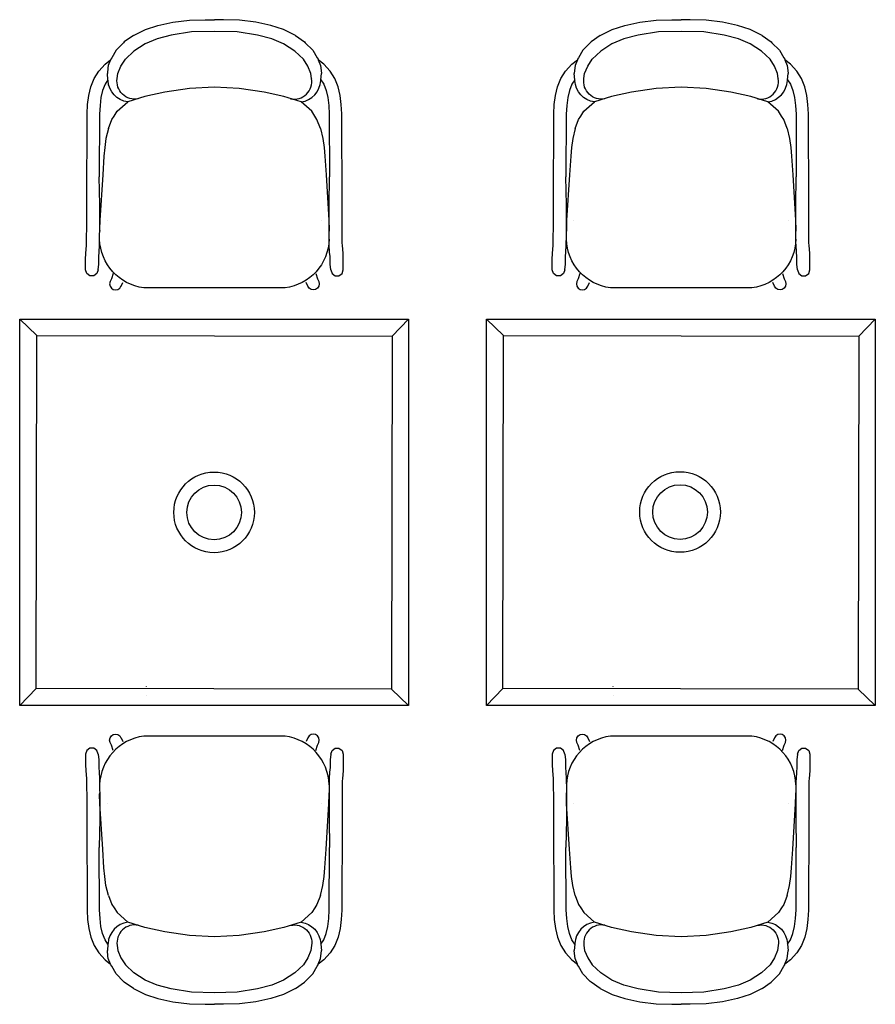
# Model space of a CAD drawing. Header units: millimetres. Extents: x -11575 to 52845, y -36266 to 23021.
# Tile 123 of 184: x 38622 to 40297, y 14108 to 16036. Entities that reach past the tile are written whole.
import ezdxf

# ---------------------------------------------------------------- set-up
doc = ezdxf.new("R2010")
doc.units = ezdxf.units.MM
doc.header["$MEASUREMENT"] = 0
doc.layers.add('GREY SCALE', color=9, linetype='Continuous', true_color=0x808080)
doc.layers.add('GREYSCALE', color=9, linetype='Continuous', lineweight=0, true_color=0x808080)

# ---------------------------------------------------------------- blocks, each defined once
blk = doc.blocks.new('FLOOR PLAN')
at = {"layer": 'GREYSCALE', "color": 0, "lineweight": -2}
for p, q in [((8793.6, 15908.1), (8793.6, 15908.2)), ((8813.1, 15920.1), (8813.2, 15920.8)), ((9193.9, 15920.1), (9193.8, 15920.8)), ((9213.4, 15908.1), (9213.4, 15908.2)), ((9707.4, 15908.1), (9707.4, 15908.2)), ((9726.8, 15920.1), (9727, 15920.8)), ((10107.6, 15920.1), (10107.5, 15920.8)), ((10127.1, 15908.1), (10127.1, 15908.2)), ((9003.5, 15903.8), (9003.5, 15903.8)), ((9917.3, 15903.8), (9917.2, 15903.8)), ((8793.4, 15642.8), (8793.4, 15642.9)), ((9213.6, 15642.8), (9213.6, 15642.9)), ((9707.2, 15642.8), (9707.2, 15642.9)), ((10127.3, 15642.8), (10127.3, 15642.9)), ((8622.3, 15449.9), (8655.7, 15417.8)), ((9383.6, 15449.9), (9351.5, 15416.5)), ((9536, 15449.9), (9569.5, 15417.8)), ((10297.4, 15449.9), (10265.3, 15416.5)), ((8870.1, 14730.9), (8870.1, 14730.6)), ((9783.8, 14730.9), (9783.8, 14730.6)), ((8622.3, 14693), (8654.4, 14726.4)), ((8870.5, 14713.1), (8870.5, 14712.8)), ((9383.6, 14693), (9350.1, 14725.1)), ((9536, 14693), (9568.1, 14726.4)), ((9784.2, 14713.1), (9784.2, 14712.8)), ((10297.4, 14693), (10263.9, 14725.1)), ((8793.4, 14501.4), (8793.4, 14501.4)), ((9213.6, 14501.4), (9213.6, 14501.4)), ((9707.2, 14501.4), (9707.2, 14501.4)), ((10127.3, 14501.4), (10127.3, 14501.4)), ((8793.6, 14236.1), (8793.6, 14236.1)), ((9003.5, 14240.4), (9003.5, 14240.4)), ((9213.4, 14236.1), (9213.4, 14236.1)), ((9707.4, 14236.1), (9707.4, 14236.1)), ((9917.3, 14240.4), (9917.2, 14240.4)), ((10127.1, 14236.1), (10127.1, 14236.1)), ((8813.1, 14224.2), (8813.2, 14223.4)), ((9193.9, 14224.2), (9193.8, 14223.4)), ((9726.8, 14224.2), (9727, 14223.4)), ((10107.6, 14224.2), (10107.5, 14223.4))]:
    blk.add_line(p, q, dxfattribs=at)
for points in [[(8844.8, 16005.3), (8868.4, 16016.7), (8893, 16024.7), (8922.4, 16031.1), (8954.7, 16034.9), (8985.5, 16036.1), (9003.5, 16035.9)], [(9162.2, 16005.3), (9138.6, 16016.7), (9114, 16024.7), (9084.5, 16031.1), (9052.3, 16034.9), (9021.5, 16036.1), (9003.5, 16035.9)], [(9758.5, 16005.3), (9782.2, 16016.7), (9806.7, 16024.7), (9836.2, 16031.1), (9868.4, 16034.9), (9899.3, 16036.1), (9917.2, 16035.9)], [(10076, 16005.3), (10052.3, 16016.7), (10027.7, 16024.7), (9998.3, 16031.1), (9966.1, 16034.9), (9935.2, 16036.1), (9917.3, 16035.9)], [(8844.8, 16005.3), (8827, 15992.7), (8825.6, 15991.1), (8811.1, 15976.6), (8802.5, 15961.6), (8800.7, 15958.6), (8800.3, 15957.6), (8795.7, 15946.3), (8795.1, 15941.9), (8794, 15930.8)], [(9115.6, 15998.6), (9087.9, 16005.9), (9048.2, 16012.1), (9003.5, 16013.3), (8958.8, 16012.1), (8919.1, 16005.9), (8891.4, 15998.6), (8868.1, 15988.7), (8845.9, 15974.8)], [(9162.2, 16005.3), (9180, 15992.7), (9181.4, 15991.1), (9195.9, 15976.6), (9204.5, 15961.6), (9206.3, 15958.6), (9206.7, 15957.6), (9211.3, 15946.3), (9211.9, 15941.9), (9213, 15930.8)], [(9758.5, 16005.3), (9740.8, 15992.7), (9739.4, 15991.1), (9724.9, 15976.6), (9716.3, 15961.6), (9714.5, 15958.6), (9714.1, 15957.6), (9709.5, 15946.3), (9708.9, 15941.9), (9707.8, 15930.8)], [(10029.3, 15998.6), (10001.6, 16005.9), (9961.9, 16012.1), (9917.2, 16013.3), (9872.6, 16012.1), (9832.9, 16005.9), (9805.1, 15998.6), (9781.8, 15988.7), (9759.7, 15974.8)], [(10076, 16005.3), (10093.7, 15992.7), (10095.1, 15991.1), (10109.6, 15976.6), (10118.2, 15961.6), (10120, 15958.6), (10120.4, 15957.6), (10125, 15946.3), (10125.6, 15941.9), (10126.7, 15930.8)], [(8775.6, 15546.3), (8773.3, 15539.1), (8767.2, 15534.7), (8759.7, 15534.7), (8753.6, 15539.1), (8751.3, 15546.3), (8751.3, 15546.5), (8751.3, 15546.7), (8751.3, 15566.3), (8751.5, 15578.8), (8752.8, 15594.2), (8753.2, 15599.5), (8753.3, 15610.1), (8753.4, 15628.5), (8753.4, 15674), (8754.2, 15851.6), (8755.2, 15870.3), (8757.4, 15888), (8761.5, 15904.8), (8767.9, 15920.7), (8777.2, 15935.6), (8789.6, 15949.2), (8800.3, 15957.6)], [(9231.4, 15546.3), (9233.7, 15539.1), (9239.8, 15534.7), (9247.3, 15534.7), (9253.4, 15539.1), (9255.7, 15546.3), (9255.7, 15546.5), (9255.7, 15546.7), (9255.7, 15566.3), (9255.5, 15578.8), (9254.2, 15594.2), (9253.8, 15599.5), (9253.7, 15610.1), (9253.6, 15628.5), (9253.6, 15674), (9252.8, 15851.6), (9251.8, 15870.3), (9249.6, 15888), (9245.5, 15904.8), (9239.1, 15920.7), (9229.8, 15935.6), (9217.4, 15949.2), (9206.7, 15957.6)], [(9689.4, 15546.3), (9687, 15539.1), (9680.9, 15534.7), (9673.4, 15534.7), (9667.3, 15539.1), (9665, 15546.3), (9665, 15546.5), (9665, 15546.7), (9665, 15566.3), (9665.3, 15578.8), (9666.6, 15594.2), (9666.9, 15599.5), (9667, 15610.1), (9667.1, 15628.5), (9667.2, 15674), (9668, 15851.6), (9668.9, 15870.3), (9671.2, 15888), (9675.2, 15904.8), (9681.6, 15920.7), (9690.9, 15935.6), (9703.3, 15949.2), (9714.1, 15957.6)], [(10145.1, 15546.3), (10147.4, 15539.1), (10153.5, 15534.7), (10161, 15534.7), (10167.1, 15539.1), (10169.5, 15546.3), (10169.5, 15546.5), (10169.5, 15546.7), (10169.5, 15566.3), (10169.2, 15578.8), (10167.9, 15594.2), (10167.5, 15599.5), (10167.5, 15610.1), (10167.4, 15628.5), (10167.3, 15674), (10166.5, 15851.6), (10165.5, 15870.3), (10163.3, 15888), (10159.2, 15904.8), (10152.8, 15920.7), (10143.6, 15935.6), (10131.1, 15949.2), (10120.4, 15957.6)], [(8795.1, 15918.4), (8789.6, 15909.7), (8784.7, 15897.4), (8781.4, 15883.6), (8779.5, 15868.2), (8778.6, 15850.9), (8778, 15728.7)], [(9211.9, 15918.4), (9217.4, 15909.7), (9222.3, 15897.4), (9225.6, 15883.6), (9227.5, 15868.2), (9228.4, 15850.9), (9229, 15728.7)], [(9708.8, 15918.4), (9703.4, 15909.7), (9698.4, 15897.4), (9695.1, 15883.6), (9693.2, 15868.2), (9692.3, 15850.9), (9691.8, 15728.7)], [(10125.7, 15918.4), (10131.1, 15909.7), (10136, 15897.4), (10139.3, 15883.6), (10141.3, 15868.2), (10142.2, 15850.9), (10142.7, 15728.7)], [(9173.3, 15875), (9139.7, 15885.5), (9100.8, 15894.5), (9052.2, 15901.5), (9003.5, 15903.8), (9003.5, 15903.8), (8954.8, 15901.5), (8906.2, 15894.5), (8867.3, 15885.5), (8833.7, 15875)], [(10087.1, 15875), (10053.4, 15885.5), (10014.5, 15894.5), (9966, 15901.5), (9917.3, 15903.8), (9917.2, 15903.8), (9868.5, 15901.5), (9820, 15894.5), (9781, 15885.5), (9747.4, 15875)], [(8795.9, 15823.2), (8791.1, 15803.2), (8788.8, 15785.9), (8787.3, 15768.6), (8785, 15732.5), (8779.3, 15643.5), (8778.8, 15625.6), (8778.8, 15625.1), (8778.9, 15622.2)], [(9211.1, 15823.2), (9215.9, 15803.2), (9218.2, 15785.9), (9219.7, 15768.6), (9222, 15732.5), (9227.7, 15643.5), (9228.2, 15625.6), (9228.2, 15625.1), (9228.1, 15622.2)], [(9709.6, 15823.2), (9704.9, 15803.2), (9702.5, 15785.9), (9701.1, 15768.6), (9698.7, 15732.5), (9693, 15643.5), (9692.5, 15625.6), (9692.5, 15625.1), (9692.7, 15622.2)], [(10124.9, 15823.2), (10129.6, 15803.2), (10131.9, 15785.9), (10133.4, 15768.6), (10135.7, 15732.5), (10141.4, 15643.5), (10141.9, 15625.6), (10141.9, 15625.1), (10141.8, 15622.2)], [(8775.6, 15546.3), (8777, 15557.4), (8777, 15560.4), (8777.2, 15572.6), (8778, 15581.2), (8778.7, 15594.6), (8778.7, 15599.4), (8778.8, 15609.9), (8778.9, 15628.4), (8778.9, 15673.9), (8778, 15728.7)], [(9231.4, 15546.3), (9230, 15557.4), (9230, 15560.4), (9229.8, 15572.6), (9229, 15581.2), (9228.3, 15594.6), (9228.3, 15599.4), (9228.2, 15609.9), (9228.1, 15628.4), (9228.1, 15673.9), (9229, 15728.7)], [(9689.4, 15546.3), (9690.7, 15557.4), (9690.8, 15560.4), (9691, 15572.6), (9691.7, 15581.2), (9692.4, 15594.6), (9692.4, 15599.4), (9692.5, 15609.9), (9692.6, 15628.4), (9692.7, 15673.9), (9691.8, 15728.7)], [(10145.1, 15546.3), (10143.7, 15557.4), (10143.7, 15560.4), (10143.5, 15572.6), (10142.8, 15581.2), (10142.1, 15594.6), (10142, 15599.4), (10142, 15609.9), (10141.9, 15628.4), (10141.8, 15673.9), (10142.7, 15728.7)], [(8805.1, 15539), (8801.9, 15529), (8799.3, 15523.3), (8799.3, 15523.2), (8798.4, 15518.7), (8799.3, 15514.3), (8801.8, 15510.6), (8805.5, 15508.1), (8809.9, 15507.2), (8814.4, 15508.1), (8818.1, 15510.6), (8820.6, 15514.3), (8820.7, 15514.5), (8824.1, 15521.5)], [(9201.9, 15539), (9205.1, 15529), (9207.7, 15523.3), (9207.7, 15523.2), (9208.6, 15518.7), (9207.7, 15514.3), (9205.2, 15510.6), (9201.5, 15508.1), (9197, 15507.2), (9192.6, 15508.1), (9188.9, 15510.6), (9186.4, 15514.3), (9186.3, 15514.5), (9182.8, 15521.5)], [(9718.9, 15539), (9715.7, 15529), (9713.1, 15523.3), (9713, 15523.2), (9712.1, 15518.7), (9713, 15514.3), (9715.5, 15510.6), (9719.3, 15508.1), (9723.7, 15507.2), (9728.1, 15508.1), (9731.9, 15510.6), (9734.4, 15514.3), (9734.4, 15514.5), (9737.9, 15521.5)], [(10115.6, 15539), (10118.8, 15529), (10121.4, 15523.3), (10121.5, 15523.2), (10122.4, 15518.7), (10121.5, 15514.3), (10119, 15510.6), (10115.2, 15508.1), (10110.8, 15507.2), (10106.4, 15508.1), (10102.6, 15510.6), (10100.1, 15514.3), (10100, 15514.5), (10096.6, 15521.5)], [(8805.1, 14605.2), (8801.9, 14615.3), (8799.3, 14621), (8799.3, 14621.1), (8798.4, 14625.5), (8799.3, 14629.9), (8801.8, 14633.7), (8805.5, 14636.2), (8809.9, 14637.1), (8814.4, 14636.2), (8818.1, 14633.7), (8820.6, 14629.9), (8820.7, 14629.8), (8824.1, 14622.8)], [(9201.9, 14605.2), (9205.1, 14615.3), (9207.7, 14621), (9207.7, 14621.1), (9208.6, 14625.5), (9207.7, 14629.9), (9205.2, 14633.7), (9201.5, 14636.2), (9197, 14637.1), (9192.6, 14636.2), (9188.9, 14633.7), (9186.4, 14629.9), (9186.3, 14629.8), (9182.8, 14622.8)], [(9718.9, 14605.2), (9715.7, 14615.3), (9713.1, 14621), (9713, 14621.1), (9712.1, 14625.5), (9713, 14629.9), (9715.5, 14633.7), (9719.3, 14636.2), (9723.7, 14637.1), (9728.1, 14636.2), (9731.9, 14633.7), (9734.4, 14629.9), (9734.4, 14629.8), (9737.9, 14622.8)], [(10115.6, 14605.2), (10118.8, 14615.3), (10121.4, 14621), (10121.5, 14621.1), (10122.4, 14625.5), (10121.5, 14629.9), (10119, 14633.7), (10115.2, 14636.2), (10110.8, 14637.1), (10106.4, 14636.2), (10102.6, 14633.7), (10100.1, 14629.9), (10100, 14629.8), (10096.6, 14622.8)], [(8775.6, 14598), (8773.3, 14605.1), (8767.2, 14609.6), (8759.7, 14609.6), (8753.6, 14605.1), (8751.3, 14598), (8751.3, 14597.8), (8751.3, 14597.6), (8751.3, 14577.9), (8751.5, 14565.4), (8752.8, 14550), (8753.2, 14544.8), (8753.3, 14534.2), (8753.4, 14515.8), (8753.4, 14470.3), (8754.2, 14292.6), (8755.2, 14273.9), (8757.4, 14256.3), (8761.5, 14239.5), (8767.9, 14223.6), (8777.2, 14208.7), (8789.6, 14195.1), (8800.3, 14186.6)], [(8775.6, 14598), (8777, 14586.9), (8777, 14583.9), (8777.2, 14571.7), (8778, 14563), (8778.7, 14549.6), (8778.7, 14544.8), (8778.8, 14534.3), (8778.9, 14515.9), (8778.9, 14470.4), (8778, 14415.5)], [(9231.4, 14598), (9233.7, 14605.1), (9239.8, 14609.6), (9247.3, 14609.6), (9253.4, 14605.1), (9255.7, 14598), (9255.7, 14597.8), (9255.7, 14597.6), (9255.7, 14577.9), (9255.5, 14565.4), (9254.2, 14550), (9253.8, 14544.8), (9253.7, 14534.2), (9253.6, 14515.8), (9253.6, 14470.3), (9252.8, 14292.6), (9251.8, 14273.9), (9249.6, 14256.3), (9245.5, 14239.5), (9239.1, 14223.6), (9229.8, 14208.7), (9217.4, 14195.1), (9206.7, 14186.6)], [(9231.4, 14598), (9230, 14586.9), (9230, 14583.9), (9229.8, 14571.7), (9229, 14563), (9228.3, 14549.6), (9228.3, 14544.8), (9228.2, 14534.3), (9228.1, 14515.9), (9228.1, 14470.4), (9229, 14415.5)], [(9689.4, 14598), (9687, 14605.1), (9680.9, 14609.6), (9673.4, 14609.6), (9667.3, 14605.1), (9665, 14598), (9665, 14597.8), (9665, 14597.6), (9665, 14577.9), (9665.3, 14565.4), (9666.6, 14550), (9666.9, 14544.8), (9667, 14534.2), (9667.1, 14515.8), (9667.2, 14470.3), (9668, 14292.6), (9668.9, 14273.9), (9671.2, 14256.3), (9675.2, 14239.5), (9681.6, 14223.6), (9690.9, 14208.7), (9703.3, 14195.1), (9714.1, 14186.6)], [(9689.4, 14598), (9690.7, 14586.9), (9690.8, 14583.9), (9691, 14571.7), (9691.7, 14563), (9692.4, 14549.6), (9692.4, 14544.8), (9692.5, 14534.3), (9692.6, 14515.9), (9692.7, 14470.4), (9691.8, 14415.5)], [(10145.1, 14598), (10147.4, 14605.1), (10153.5, 14609.6), (10161, 14609.6), (10167.1, 14605.1), (10169.5, 14598), (10169.5, 14597.8), (10169.5, 14597.6), (10169.5, 14577.9), (10169.2, 14565.4), (10167.9, 14550), (10167.5, 14544.8), (10167.5, 14534.2), (10167.4, 14515.8), (10167.3, 14470.3), (10166.5, 14292.6), (10165.5, 14273.9), (10163.3, 14256.3), (10159.2, 14239.5), (10152.8, 14223.6), (10143.6, 14208.7), (10131.1, 14195.1), (10120.4, 14186.6)], [(10145.1, 14598), (10143.7, 14586.9), (10143.7, 14583.9), (10143.5, 14571.7), (10142.8, 14563), (10142.1, 14549.6), (10142, 14544.8), (10142, 14534.3), (10141.9, 14515.9), (10141.8, 14470.4), (10142.7, 14415.5)], [(8795.9, 14321.1), (8791.1, 14341), (8788.8, 14358.3), (8787.3, 14375.6), (8785, 14411.8), (8779.3, 14500.8), (8778.8, 14518.7), (8778.8, 14519.1), (8778.9, 14522)], [(9211.1, 14321.1), (9215.9, 14341), (9218.2, 14358.3), (9219.7, 14375.6), (9222, 14411.8), (9227.7, 14500.8), (9228.2, 14518.7), (9228.2, 14519.1), (9228.1, 14522)], [(9709.6, 14321.1), (9704.9, 14341), (9702.5, 14358.3), (9701.1, 14375.6), (9698.7, 14411.8), (9693, 14500.8), (9692.5, 14518.7), (9692.5, 14519.1), (9692.7, 14522)], [(10124.9, 14321.1), (10129.6, 14341), (10131.9, 14358.3), (10133.4, 14375.6), (10135.7, 14411.8), (10141.4, 14500.8), (10141.9, 14518.7), (10141.9, 14519.1), (10141.8, 14522)], [(8795.1, 14225.9), (8789.6, 14234.6), (8784.7, 14246.9), (8781.4, 14260.6), (8779.5, 14276.1), (8778.6, 14293.4), (8778, 14415.5)], [(9211.9, 14225.9), (9217.4, 14234.6), (9222.3, 14246.9), (9225.6, 14260.6), (9227.5, 14276.1), (9228.4, 14293.4), (9229, 14415.5)], [(9708.8, 14225.9), (9703.4, 14234.6), (9698.4, 14246.9), (9695.1, 14260.6), (9693.2, 14276.1), (9692.3, 14293.4), (9691.8, 14415.5)], [(10125.7, 14225.9), (10131.1, 14234.6), (10136, 14246.9), (10139.3, 14260.6), (10141.3, 14276.1), (10142.2, 14293.4), (10142.7, 14415.5)], [(9173.3, 14269.2), (9139.7, 14258.8), (9100.8, 14249.8), (9052.2, 14242.8), (9003.5, 14240.4), (9003.5, 14240.4), (8954.8, 14242.8), (8906.2, 14249.8), (8867.3, 14258.8), (8833.7, 14269.2)], [(10087.1, 14269.2), (10053.4, 14258.8), (10014.5, 14249.8), (9966, 14242.8), (9917.3, 14240.4), (9917.2, 14240.4), (9868.5, 14242.8), (9820, 14249.8), (9781, 14258.8), (9747.4, 14269.2)], [(8844.8, 14138.9), (8827, 14151.5), (8825.6, 14153.1), (8811.1, 14167.7), (8802.5, 14182.6), (8800.7, 14185.7), (8800.3, 14186.6), (8795.7, 14198), (8795.1, 14202.4), (8794, 14213.5)], [(9162.2, 14138.9), (9180, 14151.5), (9181.4, 14153.1), (9195.9, 14167.7), (9204.5, 14182.6), (9206.3, 14185.7), (9206.7, 14186.6), (9211.3, 14198), (9211.9, 14202.4), (9213, 14213.5)], [(9758.5, 14138.9), (9740.8, 14151.5), (9739.4, 14153.1), (9724.9, 14167.7), (9716.3, 14182.6), (9714.5, 14185.7), (9714.1, 14186.6), (9709.5, 14198), (9708.9, 14202.4), (9707.8, 14213.5)], [(10076, 14138.9), (10093.7, 14151.5), (10095.1, 14153.1), (10109.6, 14167.7), (10118.2, 14182.6), (10120, 14185.7), (10120.4, 14186.6), (10125, 14198), (10125.6, 14202.4), (10126.7, 14213.5)], [(9115.6, 14145.7), (9087.9, 14138.4), (9048.2, 14132.1), (9003.5, 14130.9), (8958.8, 14132.1), (8919.1, 14138.4), (8891.4, 14145.7), (8868.1, 14155.6), (8845.9, 14169.5)], [(10029.3, 14145.7), (10001.6, 14138.4), (9961.9, 14132.1), (9917.2, 14130.9), (9872.6, 14132.1), (9832.9, 14138.4), (9805.1, 14145.7), (9781.8, 14155.6), (9759.7, 14169.5)], [(8844.8, 14138.9), (8868.4, 14127.6), (8893, 14119.6), (8922.4, 14113.2), (8954.7, 14109.3), (8985.5, 14108.1), (9003.5, 14108.3)], [(9162.2, 14138.9), (9138.6, 14127.6), (9114, 14119.6), (9084.5, 14113.2), (9052.3, 14109.3), (9021.5, 14108.1), (9003.5, 14108.3)], [(9758.5, 14138.9), (9782.2, 14127.6), (9806.7, 14119.6), (9836.2, 14113.2), (9868.4, 14109.3), (9899.3, 14108.1), (9917.2, 14108.3)], [(10076, 14138.9), (10052.3, 14127.6), (10027.7, 14119.6), (9998.3, 14113.2), (9966.1, 14109.3), (9935.2, 14108.1), (9917.3, 14108.3)]]:
    blk.add_lwpolyline(points, dxfattribs=at)
for points in [[(9152.7, 15881.4, 0.526709), (9193.8, 15920.8), (9192.4, 15930.5), (9186.4, 15945.3), (9177.6, 15958.7), (9161.1, 15974.8), (9138.9, 15988.7), (9115.6, 15998.6)], [(10066.4, 15881.4, 0.526709), (10107.5, 15920.8), (10106.2, 15930.5), (10100.1, 15945.3), (10091.3, 15958.7), (10074.8, 15974.8), (10052.6, 15988.7), (10029.3, 15998.6)], [(8854.3, 15881.4, -0.526709), (8813.2, 15920.8), (8814.6, 15930.5), (8820.6, 15945.3), (8829.4, 15958.7), (8845.9, 15974.8)], [(9768.1, 15881.4, -0.526709), (9727, 15920.8), (9728.3, 15930.5), (9734.4, 15945.3), (9743.2, 15958.7), (9759.7, 15974.8)], [(8795.9, 15823.2), (8802.7, 15840.5), (8807.1, 15847.3), (8813.1, 15856.7), (8833.7, 15875, -0.349179), (8795.2, 15916.8), (8795.1, 15918.4), (8794, 15930.8)], [(9211.1, 15823.2), (9204.3, 15840.5), (9199.9, 15847.3), (9193.9, 15856.7), (9173.3, 15875, 0.349179), (9211.8, 15916.8), (9211.9, 15918.4), (9213, 15930.8)], [(9709.6, 15823.2), (9716.4, 15840.5), (9720.8, 15847.3), (9726.8, 15856.7), (9747.4, 15875, -0.349179), (9708.9, 15916.8), (9708.8, 15918.4), (9707.8, 15930.8)], [(10124.9, 15823.2), (10118, 15840.5), (10113.7, 15847.3), (10107.7, 15856.7), (10087.1, 15875, 0.349179), (10125.5, 15916.8), (10125.7, 15918.4), (10126.7, 15930.8)], [(9228.2, 15606.3, -0.369238), (9141.9, 15511), (8865.1, 15511, -0.369238), (8778.8, 15606.3)], [(10142, 15606.3, -0.369238), (10055.6, 15511), (9778.8, 15511, -0.369238), (9692.5, 15606.3)], [(9228.2, 14537.9, 0.369238), (9141.9, 14633.2), (8865.1, 14633.2, 0.369238), (8778.8, 14537.9)], [(10142, 14537.9, 0.369238), (10055.6, 14633.2), (9778.8, 14633.2, 0.369238), (9692.5, 14537.9)], [(8795.9, 14321.1), (8802.7, 14303.8), (8807.1, 14297), (8813.1, 14287.6), (8833.7, 14269.2, 0.349179), (8795.2, 14227.4), (8795.1, 14225.9), (8794, 14213.5)], [(9211.1, 14321.1), (9204.3, 14303.8), (9199.9, 14297), (9193.9, 14287.6), (9173.3, 14269.2, -0.349179), (9211.8, 14227.4), (9211.9, 14225.9), (9213, 14213.5)], [(9709.6, 14321.1), (9716.4, 14303.8), (9720.8, 14297), (9726.8, 14287.6), (9747.4, 14269.2, 0.349179), (9708.9, 14227.4), (9708.8, 14225.9), (9707.8, 14213.5)], [(10124.9, 14321.1), (10118, 14303.8), (10113.7, 14297), (10107.7, 14287.6), (10087.1, 14269.2, -0.349179), (10125.5, 14227.4), (10125.7, 14225.9), (10126.7, 14213.5)], [(8854.3, 14262.8, 0.526709), (8813.2, 14223.4), (8814.6, 14213.7), (8820.6, 14198.9), (8829.4, 14185.6), (8845.9, 14169.5)], [(9152.7, 14262.8, -0.526709), (9193.8, 14223.4), (9192.4, 14213.7), (9186.4, 14198.9), (9177.6, 14185.6), (9161.1, 14169.5), (9138.9, 14155.6), (9115.6, 14145.7)], [(9768.1, 14262.8, 0.526709), (9727, 14223.4), (9728.3, 14213.7), (9734.4, 14198.9), (9743.2, 14185.6), (9759.7, 14169.5)], [(10066.4, 14262.8, -0.526709), (10107.5, 14223.4), (10106.2, 14213.7), (10100.1, 14198.9), (10091.3, 14185.6), (10074.8, 14169.5), (10052.6, 14155.6), (10029.3, 14145.7)]]:
    blk.add_lwpolyline(points, format="xyb", dxfattribs=at)
at = {"layer": 'GREYSCALE', "color": 0, "lineweight": -2, "ltscale": 3}
for points in [[(9383.6, 14693), (8622.3, 14693), (8622.3, 15449.9), (9383.6, 15449.9)], [(10297.4, 14693), (9536, 14693), (9536, 15449.9), (10297.4, 15449.9)], [(9350.1, 14725.1), (8654.4, 14726.4), (8655.7, 15417.8), (9351.5, 15416.5)], [(10263.9, 14725.1), (9568.1, 14726.4), (9569.5, 15417.8), (10265.3, 15416.5)]]:
    blk.add_lwpolyline(points, close=True, dxfattribs=at)
at = {"layer": 'GREYSCALE', "color": 0, "lineweight": -2}
for centre, radius in [((9002.9, 15071.4), 78.9), ((9915.1, 15072.1), 78.9), ((9002.9, 15071.4), 53.5), ((9915.1, 15072.1), 53.5)]:
    blk.add_circle(centre, radius, dxfattribs=at)

msp = doc.modelspace()

# ---------------------------------------------------------------- block references
at = {"layer": 'GREY SCALE'}
msp.add_blockref('FLOOR PLAN', (30000, 0), dxfattribs=at)

doc.saveas('drawing.dxf')
